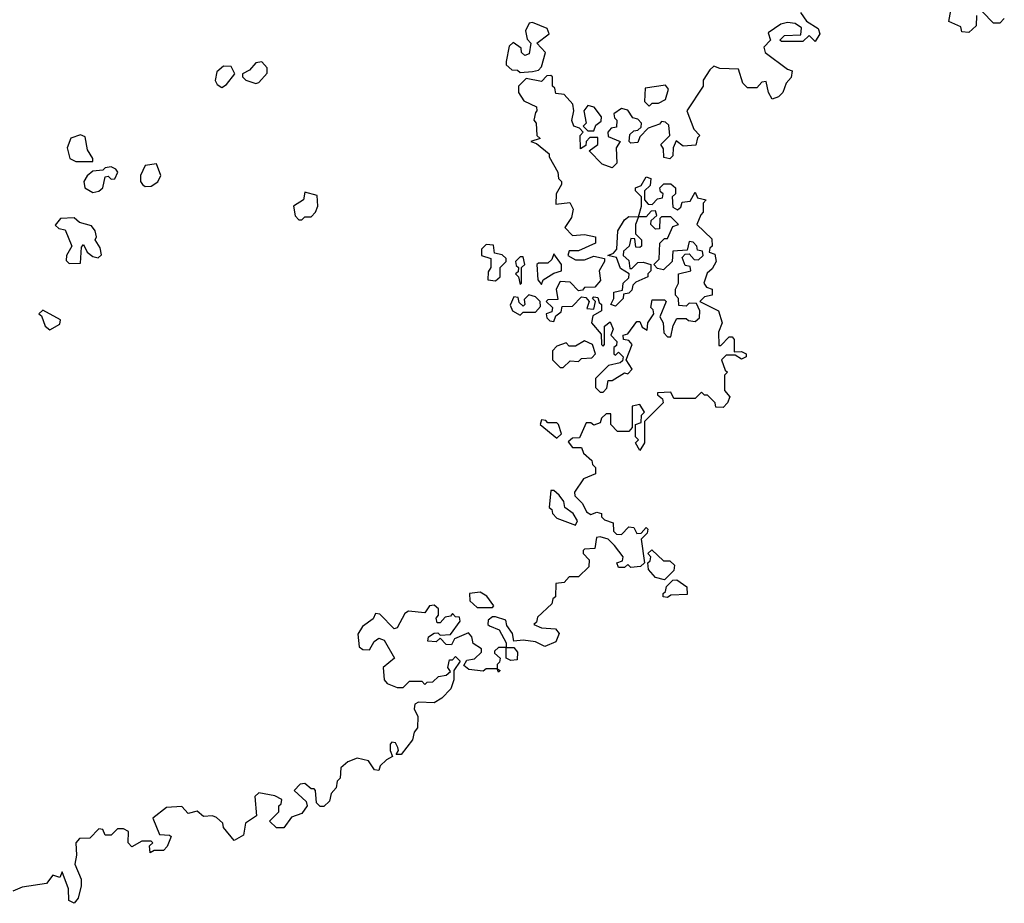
# Model space of a CAD drawing. Extents: x 1985742 to 2252716, y 78271 to 266492.
# Tile 204 of 250: x 2176617 to 2179820, y 182698 to 185571. Entities that reach past the tile are written whole.
import ezdxf

# ---------------------------------------------------------------- set-up
doc = ezdxf.new("R2010")
doc.units = 0

msp = doc.modelspace()

# ---------------------------------------------------------------- linework, layer by layer
at = {"layer": '0CON10XD'}
for points in [[(2179730, 185585), (2179728.3, 185551.7), (2179705, 185530), (2179681.7, 185531.7), (2179678.3, 185548.3), (2179640, 185565), (2179650, 185625)], [(2179157.5, 185595), (2179177, 185567), (2179215, 185542.5), (2179220, 185525), (2179205, 185500), (2179185, 185520), (2179165, 185500), (2179095, 185500), (2179090, 185505), (2179105, 185520), (2179158.3, 185521.7), (2179160, 185545), (2179139.3, 185559.3), (2179115, 185562.5), (2179093, 185557), (2179051.7, 185528.3), (2179060, 185505), (2179038.3, 185481.7), (2179042.5, 185465), (2179115, 185410), (2179130, 185405), (2179127, 185383), (2179110, 185365), (2179100, 185335), (2179085, 185320), (2179065, 185312.5), (2179052.5, 185335), (2179045, 185370), (2179031.7, 185368.3), (2179015, 185350), (2178985, 185350), (2178970, 185365), (2178955, 185410), (2178895, 185412.5), (2178875, 185420), (2178861.7, 185408.3), (2178840, 185375), (2178840, 185355), (2178787.5, 185275), (2178810, 185215), (2178830, 185195), (2178822.5, 185187.5), (2178817, 185163), (2178775, 185160), (2178753, 185177), (2178742.5, 185155), (2178741.7, 185128.3), (2178731.7, 185118.3), (2178713, 185123), (2178711.7, 185151.7), (2178702.5, 185165), (2178732.5, 185195), (2178728.3, 185228.3), (2178718.3, 185238.3), (2178705, 185240), (2178698.3, 185231.7), (2178661.7, 185218.3), (2178635, 185190), (2178628.3, 185171.7), (2178605, 185170), (2178600, 185175), (2178601.7, 185198.3), (2178615, 185210), (2178628.3, 185211.7), (2178638.3, 185221.7), (2178640, 185235), (2178628.3, 185248.3), (2178611.7, 185251.7), (2178595, 185277.5), (2178575, 185282.5), (2178550, 185265), (2178551.7, 185251.7), (2178560, 185245), (2178558.3, 185221.7), (2178541.7, 185218.3), (2178530, 185205), (2178531.7, 185191.7), (2178570, 185175), (2178557.5, 185155), (2178560, 185105), (2178545, 185090), (2178511.7, 185101.7), (2178470, 185145), (2178497.5, 185165), (2178498.3, 185188.3), (2178471.7, 185188.3), (2178460, 185175), (2178458.3, 185161.7), (2178441.7, 185151.7), (2178440, 185195), (2178450, 185205), (2178438.3, 185218.3), (2178420, 185225), (2178413, 185243), (2178420, 185275), (2178417, 185297), (2178388.3, 185328.3), (2178361.7, 185331.7), (2178358.3, 185348.3), (2178350, 185355), (2178350, 185385), (2178345, 185390), (2178331.7, 185388.3), (2178315, 185370), (2178265, 185380), (2178240, 185355), (2178240, 185335), (2178257, 185307), (2178298.3, 185288.3), (2178300, 185275), (2178295, 185270)], [(2179820, 185575), (2179805, 185560), (2179785, 185560), (2179748.3, 185598.3)], [(2178245, 185400), (2178285, 185402.5), (2178305, 185407.5), (2178315, 185417.5), (2178327.5, 185465), (2178300, 185495), (2178340, 185525), (2178333, 185543), (2178285, 185562.5), (2178275, 185560), (2178262.5, 185535), (2178268.3, 185508.3), (2178280, 185495), (2178275, 185460), (2178260, 185455), (2178250, 185465), (2178248.3, 185478.3), (2178223, 185497), (2178210, 185485), (2178200, 185435), (2178200, 185425), (2178218.3, 185408.3), (2178237, 185407), (2178245, 185400)], [(2177385, 185363.8), (2177395, 185366.7), (2177422.3, 185397.7), (2177422, 185415), (2177405, 185433.8), (2177385, 185431.2), (2177365, 185407.5), (2177342.5, 185395), (2177342.5, 185385), (2177352.5, 185375), (2177385, 185363.8)], [(2177275, 185351.2), (2177289.7, 185360.3), (2177317.5, 185395), (2177305, 185418.8), (2177280, 185420), (2177258.1, 185401.9), (2177253, 185373), (2177260, 185360), (2177275, 185351.2)], [(2178665, 185290), (2178675, 185300), (2178695, 185300), (2178718.3, 185311.7), (2178727.5, 185345), (2178718.3, 185358.3), (2178651.7, 185348.3), (2178650, 185305), (2178665, 185290)], [(2178485, 185210), (2178491.7, 185228.3), (2178508.3, 185241.7), (2178510, 185255), (2178486.4, 185286.4), (2178465, 185292.5), (2178452.5, 185275), (2178460, 185235), (2178450, 185225), (2178465, 185210), (2178485, 185210)], [(2178295, 185270), (2178290, 185245), (2178297.5, 185235), (2178300, 185195), (2178310, 185185), (2178280, 185175), (2178298.3, 185168.3), (2178340, 185135), (2178340, 185125), (2178367.5, 185075), (2178370, 185055), (2178380, 185045), (2178380, 185035), (2178362.5, 185005), (2178361.7, 184971.7), (2178407, 184977), (2178417.5, 184955), (2178411.7, 184928.3), (2178390, 184895), (2178415, 184870), (2178455, 184872.5), (2178490, 184865), (2178490, 184845), (2178435, 184820), (2178405, 184820), (2178400, 184805), (2178425, 184790), (2178455, 184790), (2178485, 184802.5), (2178520, 184795), (2178520, 184785), (2178502.5, 184755), (2178507, 184723), (2178488.3, 184701.7), (2178455, 184700), (2178448.3, 184691.7), (2178435, 184690), (2178408.3, 184718.3), (2178375, 184720), (2178362.5, 184695), (2178368.3, 184661.7), (2178335, 184660), (2178330, 184655), (2178350, 184635), (2178348.3, 184621.7), (2178330, 184615), (2178331.7, 184601.7), (2178341.7, 184591.7), (2178355, 184590), (2178361.7, 184608.3), (2178378.3, 184621.7), (2178381.7, 184638.3), (2178415, 184640), (2178445, 184670), (2178458.3, 184668.3), (2178470, 184655), (2178461.7, 184631.7), (2178485, 184630), (2178490, 184655), (2178480, 184665), (2178485, 184670), (2178498.3, 184668.3), (2178501.7, 184651.7), (2178510, 184645), (2178510, 184625), (2178481.7, 184608.3), (2178477.5, 184585), (2178508.3, 184548.3), (2178510, 184515), (2178515, 184510), (2178520, 184515), (2178520, 184575), (2178538.3, 184588.3), (2178547.5, 184565), (2178540, 184545), (2178560, 184525), (2178558.3, 184511.7), (2178550, 184505), (2178550, 184485), (2178555, 184480), (2178565, 184490), (2178580, 184475), (2178578.3, 184461.7), (2178570, 184455), (2178533, 184447), (2178490, 184405), (2178490, 184375), (2178505, 184360), (2178515, 184360), (2178527, 184373), (2178531.7, 184398.3), (2178545, 184397.5), (2178585, 184422.5), (2178595, 184420), (2178610, 184435), (2178590, 184465), (2178610, 184515), (2178598.3, 184528.3), (2178581.7, 184531.7), (2178580, 184545), (2178595, 184550), (2178625, 184590), (2178635, 184590), (2178641.7, 184571.7), (2178658.3, 184561.7), (2178660, 184585), (2178680, 184615), (2178678.3, 184628.3), (2178670, 184635), (2178675, 184660), (2178715, 184660), (2178720, 184655), (2178700, 184605), (2178710, 184585), (2178713, 184553), (2178725, 184540), (2178735, 184540), (2178743, 184577), (2178755, 184600), (2178785, 184600), (2178793, 184593), (2178815, 184590), (2178828.3, 184601.7), (2178830, 184625), (2178818.3, 184648.3), (2178795, 184650), (2178785, 184640), (2178761.7, 184641.7), (2178760, 184665), (2178750, 184675), (2178750, 184695), (2178760, 184715), (2178760, 184745), (2178800, 184755), (2178798.3, 184768.3), (2178781.7, 184771.7), (2178771.7, 184798.3), (2178781.7, 184808.3), (2178795, 184810), (2178811.7, 184791.7), (2178825, 184790), (2178840, 184805), (2178838.3, 184818.3), (2178821.7, 184821.7), (2178820, 184835), (2178808.3, 184848.3), (2178795, 184850), (2178788.3, 184821.7), (2178741.7, 184818.3), (2178740, 184785), (2178711.7, 184758.3), (2178691.7, 184761.7), (2178680, 184775), (2178697, 184793), (2178700, 184845), (2178715, 184860), (2178725, 184860), (2178741.7, 184898.3), (2178760, 184905), (2178735, 184930), (2178705, 184930), (2178700, 184925), (2178698.3, 184891.7), (2178685, 184890), (2178670, 184905), (2178671.7, 184918.3), (2178690, 184935), (2178685, 184950), (2178671.7, 184948.3), (2178655, 184930), (2178630, 184930), (2178620, 184905), (2178620, 184875), (2178640, 184855), (2178640, 184835), (2178635, 184830), (2178621.7, 184831.7), (2178618.3, 184858.3), (2178605, 184860), (2178600, 184835), (2178581.7, 184818.3), (2178580, 184805), (2178598.3, 184788.3), (2178601.7, 184761.7), (2178608.3, 184761.7), (2178628.3, 184781.7), (2178645, 184782.5), (2178670, 184775), (2178670, 184755), (2178660, 184745), (2178660, 184735), (2178621.7, 184718.3), (2178611.7, 184708.3), (2178608.3, 184691.7), (2178598.3, 184681.7), (2178581.7, 184678.3), (2178580, 184665), (2178555, 184640), (2178540, 184645), (2178550, 184665), (2178550, 184685), (2178578.3, 184691.7), (2178580, 184715), (2178598.3, 184731.7), (2178600, 184745), (2178571.7, 184761.7), (2178558.3, 184798.3), (2178530, 184805), (2178548.3, 184811.7), (2178560, 184825), (2178562.5, 184885), (2178585, 184920), (2178598.3, 184931.7), (2178630, 184930), (2178640, 184965), (2178640, 184995), (2178620, 185015), (2178620, 185025), (2178638.3, 185031.7), (2178655, 185060), (2178670, 185055), (2178668.3, 185031.7), (2178650, 185015), (2178650, 184985), (2178661.7, 184971.7), (2178675, 184970), (2178691.7, 184988.3), (2178708.3, 184991.7), (2178710, 185005), (2178701.7, 185011.7), (2178700, 185025), (2178713, 185037), (2178735, 185037.5), (2178750, 185025), (2178750, 185005), (2178740, 184995), (2178741.7, 184961.7), (2178757, 184953), (2178768.3, 184961.7), (2178771.7, 184978.3), (2178798.3, 184981.7), (2178815, 185010), (2178821.7, 184991.7), (2178850, 184985), (2178840, 184975), (2178840, 184945), (2178833.3, 184936.7), (2178820, 184905), (2178868.3, 184858.3), (2178870, 184835), (2178861.7, 184828.3), (2178860, 184815), (2178878.3, 184808.3), (2178882.5, 184785), (2178869.3, 184760.7), (2178853, 184747), (2178842.5, 184715), (2178851.7, 184701.7), (2178870, 184695), (2178870, 184675), (2178845, 184670), (2178830, 184655), (2178890, 184625), (2178902.5, 184585), (2178890, 184555), (2178891.7, 184511.7), (2178898.3, 184511.7), (2178925, 184540), (2178935, 184540), (2178941.7, 184531.7), (2178941.7, 184491.7), (2178965, 184492.5), (2178980, 184485), (2178980, 184475), (2178965, 184467.5), (2178945, 184480), (2178915, 184480), (2178900, 184465), (2178911.7, 184431.7), (2178920, 184425), (2178910, 184415), (2178910, 184365), (2178927.5, 184345), (2178920, 184325), (2178905, 184310), (2178881.7, 184311.7), (2178880, 184325), (2178855, 184350), (2178845, 184350), (2178835, 184360), (2178815, 184340), (2178745, 184340), (2178735, 184360), (2178691.7, 184358.3), (2178691.7, 184351.7), (2178708.3, 184338.3), (2178710, 184325), (2178650, 184265), (2178650, 184195), (2178635, 184170), (2178620, 184195), (2178630, 184205), (2178620, 184215), (2178620, 184255), (2178638.3, 184261.7), (2178640, 184285), (2178650, 184295), (2178635, 184320), (2178610, 184315), (2178610, 184245), (2178598.3, 184231.7), (2178561.7, 184231.7), (2178540, 184255), (2178540, 184290), (2178525, 184290), (2178510, 184275), (2178505, 184260), (2178485, 184252.5), (2178475, 184260), (2178460, 184260), (2178438.3, 184211.7), (2178415, 184210), (2178401.7, 184198.3), (2178415, 184180), (2178445, 184180), (2178451.7, 184161.7), (2178478.3, 184138.3), (2178480, 184125), (2178490, 184115), (2178490, 184095), (2178451.7, 184078.3), (2178422.5, 184035), (2178423, 184023), (2178448.3, 183998.3), (2178460.7, 183970.7), (2178475, 183962.5), (2178495, 183970), (2178510, 183965), (2178510, 183955), (2178520, 183945), (2178547.5, 183935), (2178548.3, 183908.3), (2178558.3, 183898.3), (2178575, 183897.5), (2178598.3, 183921.7), (2178615, 183920), (2178625, 183900), (2178638.3, 183901.7), (2178655, 183920), (2178660, 183915), (2178658.3, 183901.7), (2178638.3, 183881.7), (2178650, 183805), (2178637, 183793), (2178605, 183790), (2178595, 183800), (2178585, 183790), (2178565, 183790), (2178560, 183805), (2178578.3, 183811.7), (2178580, 183825), (2178551.7, 183861.7), (2178531.7, 183881.7), (2178505, 183890), (2178493, 183887), (2178488.3, 183851.7), (2178455, 183850), (2178450, 183845), (2178450, 183835), (2178470, 183815), (2178468.3, 183791.7), (2178435, 183760), (2178405, 183760), (2178388.3, 183741.7), (2178361.7, 183738.3), (2178360, 183695), (2178351.7, 183688.3), (2178348.3, 183671.7), (2178301.7, 183628.3), (2178298.3, 183611.7), (2178290, 183605), (2178315, 183593.3), (2178360.4, 183590.5), (2178372, 183575), (2178361.7, 183548.3), (2178325, 183533.3), (2178295, 183548), (2178255, 183553.3), (2178225, 183550), (2178220, 183575), (2178201.7, 183601.7), (2178198.3, 183618.3), (2178165, 183630), (2178155, 183630), (2178141.7, 183618.3), (2178140, 183605), (2178145, 183600), (2178177, 183587), (2178200, 183545), (2178200, 183530), (2178225, 183530), (2178236.7, 183515), (2178235, 183490), (2178215, 183487.5), (2178200, 183495), (2178200, 183530), (2178175, 183530), (2178161.7, 183518.3), (2178161.7, 183511.7), (2178180, 183495), (2178178.3, 183481.7), (2178170, 183475), (2178170, 183460), (2178180, 183455), (2178175, 183450), (2178170, 183460), (2178135, 183460), (2178125, 183452.5), (2178078.3, 183458.3), (2178061.7, 183471.7), (2178071.7, 183488.3), (2178097, 183493), (2178120, 183515), (2178120, 183525), (2178092.5, 183542.5), (2178087.5, 183565), (2178077, 183577), (2178031.7, 183558.3), (2178021.7, 183538.3), (2178005, 183540), (2177985, 183560), (2177971.7, 183548.3), (2177945, 183550), (2177947.5, 183565), (2177965, 183576.7), (2177977.5, 183577.5), (2177985, 183570), (2178018.3, 183571.7), (2178050, 183615), (2178048.3, 183628.3), (2178035, 183630), (2178025, 183640), (2178018.3, 183631.7), (2178001.7, 183628.3), (2177985, 183610), (2177975, 183610), (2177972.5, 183625), (2177980, 183635), (2177980, 183655), (2177965, 183667.5), (2177950, 183665), (2177935, 183642.5), (2177882, 183648), (2177870, 183640), (2177845, 183593.3), (2177835, 183590), (2177788.3, 183638.3), (2177775, 183640), (2177766.7, 183623.3), (2177732.3, 183597.7), (2177717, 183573), (2177721.7, 183531.7), (2177733, 183523), (2177755, 183522.5)], [(2176855, 185110), (2176855, 185120), (2176837.7, 185147.7), (2176830, 185190), (2176815, 185196.7), (2176784.1, 185185.9), (2176772, 185155), (2176780.3, 185120.3), (2176800.4, 185110.5), (2176855, 185110)], [(2176855, 185009.2), (2176875, 185014), (2176888, 185025), (2176895, 185060), (2176905, 185062.5), (2176915, 185052.5), (2176926.4, 185053.6), (2176936.7, 185075), (2176930, 185085), (2176915, 185092.5), (2176895, 185090), (2176887.5, 185082.5), (2176855, 185078.8), (2176836.8, 185063.2), (2176825.8, 185045), (2176828.8, 185025), (2176855, 185009.2)], [(2177025, 185028.8), (2177045, 185030), (2177066.4, 185043.6), (2177076.7, 185065), (2177062.5, 185102.5), (2177025, 185096.7), (2177010, 185065), (2177010, 185045), (2177016.7, 185035), (2177025, 185028.8)], [(2177535, 184920), (2177545, 184930), (2177565, 184930), (2177580, 184945), (2177587.5, 184965), (2177585, 185000), (2177545, 185010), (2177540, 184985), (2177507.5, 184965), (2177513, 184933), (2177525, 184920), (2177535, 184920)], [(2176778.3, 184778.3), (2176815, 184780), (2176818.3, 184831.7), (2176825, 184840), (2176836.7, 184815), (2176855, 184801.2), (2176873, 184797), (2176883.3, 184806.7), (2176879.6, 184829.5), (2176862.5, 184855), (2176867.5, 184865), (2176863.3, 184885), (2176850.7, 184900.7), (2176812.3, 184912.3), (2176795, 184927.5), (2176750, 184925), (2176733, 184903), (2176745, 184892.5), (2176765, 184887.5), (2176787.5, 184835), (2176770, 184805), (2176768.3, 184788.3), (2176778.3, 184778.3)], [(2178165, 184722.5), (2178180, 184735), (2178180, 184765), (2178200, 184785), (2178200, 184795), (2178187, 184807), (2178161.7, 184811.7), (2178158.3, 184838.3), (2178135, 184840), (2178120, 184825), (2178120, 184805), (2178150, 184795), (2178150, 184765), (2178141.7, 184751.7), (2178140, 184725), (2178165, 184722.5)], [(2178245, 184710), (2178250, 184715), (2178250, 184765), (2178260, 184775), (2178255, 184800), (2178245, 184800), (2178230, 184785), (2178231.7, 184771.7), (2178240, 184765), (2178238.3, 184751.7), (2178230, 184745), (2178240, 184735), (2178245, 184710)], [(2178315, 184710), (2178320, 184725), (2178355, 184747.5), (2178380, 184755), (2178380, 184775), (2178355, 184810), (2178348.3, 184791.7), (2178335, 184780), (2178305, 184780), (2178300, 184775), (2178302.5, 184725), (2178315, 184710)], [(2178245, 184610), (2178255, 184620), (2178295, 184620), (2178311.7, 184638.3), (2178310, 184655), (2178295, 184670), (2178273, 184677), (2178258.3, 184661.7), (2178260, 184645), (2178255, 184640), (2178241.7, 184651.7), (2178238.3, 184668.3), (2178225, 184670), (2178213, 184643), (2178220, 184625), (2178245, 184610)], [(2176715, 184562.5), (2176748.3, 184581.7), (2176750, 184595), (2176693, 184627), (2176680, 184615), (2176688.3, 184608.3), (2176700, 184575), (2176715, 184562.5)], [(2178385, 184440), (2178408.3, 184461.7), (2178435, 184460), (2178445, 184470), (2178478.3, 184471.7), (2178490, 184485), (2178480, 184515), (2178455, 184527.5), (2178425, 184510), (2178405, 184510), (2178395, 184520), (2178365, 184510), (2178350, 184495), (2178350, 184465), (2178375, 184440), (2178385, 184440)], [(2178365, 184210), (2178380, 184225), (2178370, 184255), (2178365, 184260), (2178335, 184260), (2178328.3, 184268.3), (2178315, 184270), (2178310, 184255), (2178365, 184210)], [(2178425, 183927.5), (2178431.7, 183941.7), (2178417.5, 183965), (2178390, 183985), (2178387.5, 184005), (2178372.5, 184025), (2178355, 184040), (2178345, 184040), (2178340, 183985), (2178348.3, 183978.3), (2178350, 183965), (2178365, 183950), (2178425, 183927.5)], [(2178715, 183750), (2178685, 183757.5), (2178663, 183783), (2178660, 183805), (2178668.3, 183811.7), (2178670, 183825), (2178660, 183835), (2178673, 183847), (2178711.7, 183811.7), (2178731.7, 183811.7), (2178747, 183797), (2178745, 183780), (2178715, 183750)], [(2178725, 183692.5), (2178710, 183695), (2178710, 183705), (2178718.3, 183711.7), (2178721.7, 183728.3), (2178741.7, 183748.3), (2178755, 183750), (2178787, 183727), (2178788.3, 183701.7), (2178735, 183700), (2178725, 183692.5)], [(2178155, 183660), (2178160, 183665), (2178137, 183697), (2178115, 183710), (2178080, 183705), (2178081.7, 183681.7), (2178105, 183660), (2178155, 183660)], [(2177755, 183522.5), (2177770.7, 183549.3), (2177785, 183560), (2177803.3, 183553.3), (2177836.7, 183495), (2177800, 183465), (2177802.5, 183425), (2177813, 183413), (2177845, 183400), (2177865, 183400), (2177885, 183420), (2177925, 183420), (2177935, 183410), (2177943, 183417), (2177961.7, 183418.3), (2177980, 183435), (2178005, 183440), (2178018.3, 183451.7), (2178010, 183465), (2178015, 183490), (2178025, 183490), (2178035, 183500), (2178050, 183485), (2178030, 183455), (2178030, 183425), (2178020, 183395), (2177990, 183365), (2177965, 183350), (2177915, 183352.5), (2177902.5, 183345), (2177900.7, 183330.7), (2177912.5, 183305), (2177911.7, 183268.3), (2177900, 183255), (2177895, 183230), (2177858.3, 183181.7), (2177841.7, 183181.7), (2177850, 183195), (2177847.5, 183205), (2177839.3, 183219.3), (2177828.3, 183221.7), (2177822.5, 183215), (2177822.5, 183195), (2177830, 183175), (2177810, 183165), (2177790, 183145), (2177785, 183130), (2177771.7, 183131.7), (2177751.7, 183161.7), (2177715, 183170), (2177685, 183157.5), (2177661.7, 183138.3), (2177660, 183105), (2177650, 183095), (2177647, 183073), (2177630, 183055), (2177625, 183030), (2177607, 183013), (2177595, 183012.5), (2177582.5, 183025), (2177580, 183065), (2177575, 183070), (2177565, 183070), (2177545, 183087.5), (2177530, 183085), (2177510, 183065), (2177549.3, 183029.3), (2177552.5, 183015), (2177535, 182990), (2177501.7, 182978.3), (2177477, 182943), (2177453, 182943), (2177430, 182965), (2177460, 182995), (2177460, 183015), (2177468.3, 183021.7), (2177470, 183035), (2177447, 183047), (2177395, 183057.5), (2177382.5, 183045), (2177387.5, 182982.5), (2177351.7, 182958.3), (2177345, 182920), (2177315, 182902.5), (2177280, 182945), (2177278.3, 182958.3), (2177257, 182977), (2177245, 182982.5), (2177215, 182980), (2177195, 182997.5), (2177165, 182990), (2177145, 183012.5), (2177095, 183010), (2177050, 182975), (2177071.7, 182921.7), (2177105, 182920), (2177110, 182915), (2177097, 182883), (2177085, 182870), (2177055, 182870), (2177041.7, 182861.7), (2177040, 182885), (2177050, 182895), (2177045, 182900), (2177015, 182900), (2176981.7, 182881.7), (2176970, 182895), (2176971.7, 182931.7), (2176955, 182940), (2176935, 182940), (2176915, 182920), (2176895, 182920), (2176888.3, 182938.3), (2176875, 182940), (2176845, 182910), (2176811.7, 182908.3), (2176800, 182895), (2176802.5, 182855), (2176796.7, 182825), (2176817, 182777), (2176817.5, 182755), (2176807.5, 182715), (2176795, 182698), (2176777, 182707), (2176776.2, 182745), (2176755, 182800), (2176748.3, 182781.7), (2176725, 182790), (2176705, 182762.5), (2176625, 182750), (2176595, 182737.5)]]:
    msp.add_lwpolyline(points, dxfattribs=at)

doc.saveas('drawing.dxf')
